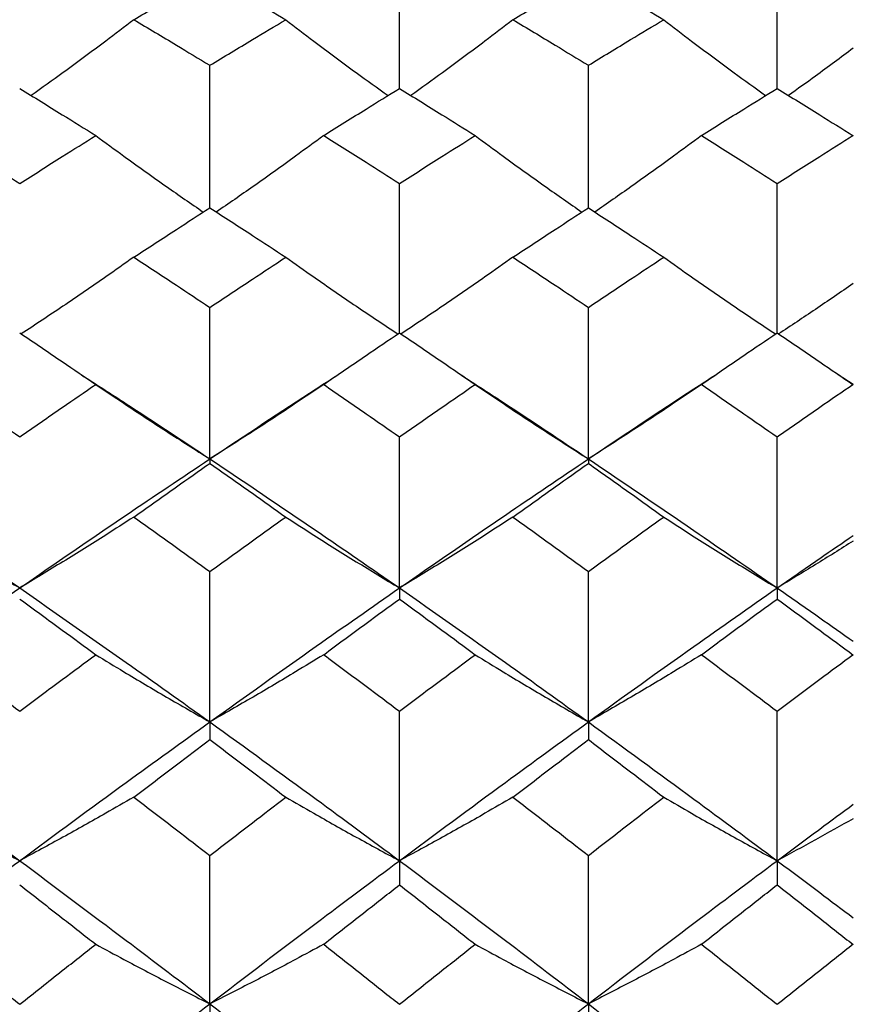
# Model space of a CAD drawing. Header units: inches. Extents: x 1.7 to 20.7, y 4 to 15.1.
# Tile 26 of 54: x 14.097 to 14.402, y 6.342 to 6.703. Entities that reach past the tile are written whole.
import ezdxf

# ---------------------------------------------------------------- set-up
doc = ezdxf.new("R2010")
doc.units = ezdxf.units.IN
doc.header["$MEASUREMENT"] = 0

msp = doc.modelspace()

# ---------------------------------------------------------------- linework, layer by layer
at = {"color": 7, "linetype": 'Continuous', "lineweight": 25}
for p, q in [((14.23614, 6.6775), (14.23614, 6.72713)), ((14.37447, 6.6775), (14.37447, 6.72713)), ((14.16665, 6.63376), (14.16665, 6.68599)), ((14.30534, 6.63376), (14.30534, 6.68599)), ((14.23614, 6.58793), (14.23614, 6.64267)), ((14.37447, 6.58793), (14.37447, 6.64267)), ((14.16665, 6.54175), (14.16665, 6.59726)), ((14.30534, 6.54175), (14.30534, 6.59726)), ((14.39687, 6.57269), (14.4024, 6.56911)), ((14.23614, 6.49445), (14.23614, 6.54983)), ((14.37447, 6.49445), (14.37447, 6.54983)), ((14.16665, 6.54175), (14.16665, 6.54011)), ((14.30534, 6.54175), (14.30534, 6.54011)), ((14.16665, 6.44532), (14.16665, 6.50047)), ((14.30534, 6.44532), (14.30534, 6.50047)), ((14.23614, 6.49445), (14.23614, 6.49038)), ((14.37447, 6.49445), (14.37447, 6.49038)), ((14.23614, 6.39448), (14.23614, 6.4493)), ((14.37447, 6.39448), (14.37447, 6.4493)), ((14.16665, 6.44532), (14.16665, 6.43885)), ((14.30534, 6.44532), (14.30534, 6.43885)), ((14.16665, 6.34201), (14.16665, 6.39639)), ((14.30534, 6.34201), (14.30534, 6.39639)), ((14.23614, 6.39448), (14.23614, 6.38561)), ((14.37447, 6.39448), (14.37447, 6.38561)), ((14.16665, 6.34201), (14.16665, 6.33075)), ((14.30534, 6.34201), (14.30534, 6.33075))]:
    msp.add_line(p, q, dxfattribs=at)
for points, knots in [([(14.1388, 6.70271), (14.144, 6.70579), (14.15329, 6.71129), (14.16257, 6.7167), (14.16665, 6.71908)], [0, 0, 0, 0, 0.560096, 1, 1, 1, 1]), ([(14.16665, 6.71908), (14.17185, 6.71605), (14.18112, 6.71064), (14.19039, 6.70513), (14.19447, 6.70271)], [0, 0, 0, 0, 0.560134, 1, 1, 1, 1]), ([(14.2777, 6.70271), (14.28286, 6.70579), (14.29208, 6.71129), (14.30129, 6.7167), (14.30534, 6.71908)], [0, 0, 0, 0, 0.560289, 1, 1, 1, 1]), ([(14.30534, 6.71908), (14.31049, 6.71605), (14.31969, 6.71064), (14.32889, 6.70514), (14.33295, 6.70271)], [0, 0, 0, 0, 0.559753, 1, 1, 1, 1]), ([(14.1388, 6.70271), (14.13538, 6.7001), (14.12681, 6.69357), (14.1143, 6.68428), (14.10511, 6.6777), (14.10121, 6.67491)], [0, 0, 0, 0, 0.277533, 0.693922, 1, 1, 1, 1]), ([(14.1388, 6.70271), (14.144, 6.69962), (14.15329, 6.69409), (14.16257, 6.68846), (14.16665, 6.68599)], [0, 0, 0, 0, 0.5600956, 1, 1, 1, 1]), ([(14.16665, 6.68599), (14.17185, 6.68914), (14.18112, 6.69475), (14.19039, 6.70028), (14.19447, 6.70271)], [0, 0, 0, 0, 0.560134, 1, 1, 1, 1]), ([(14.19447, 6.70271), (14.19789, 6.7001), (14.20643, 6.69357), (14.2189, 6.68428), (14.22807, 6.6777), (14.23195, 6.67491)], [0, 0, 0, 0, 0.277538, 0.693929, 1, 1, 1, 1]), ([(14.2777, 6.70271), (14.2743, 6.7001), (14.26578, 6.69356), (14.25334, 6.68427), (14.2442, 6.6777), (14.24032, 6.67491)], [0, 0, 0, 0, 0.2775387, 0.6939409, 1, 1, 1, 1]), ([(14.2777, 6.70271), (14.28286, 6.69962), (14.29208, 6.69409), (14.30129, 6.68846), (14.30534, 6.68599)], [0, 0, 0, 0, 0.560289, 1, 1, 1, 1]), ([(14.30534, 6.68599), (14.31049, 6.68914), (14.31969, 6.69476), (14.32889, 6.70028), (14.33295, 6.70271)], [0, 0, 0, 0, 0.559753, 1, 1, 1, 1]), ([(14.33295, 6.70271), (14.33635, 6.7001), (14.34486, 6.69356), (14.35728, 6.68427), (14.36642, 6.6777), (14.37029, 6.67491)], [0, 0, 0, 0, 0.277558, 0.693989, 1, 1, 1, 1]), ([(14.40238, 6.69228), (14.39777, 6.68885), (14.38993, 6.683), (14.38195, 6.67727), (14.37866, 6.67491)], [0, 0, 0, 0, 0.5876362, 1, 1, 1, 1]), ([(14.09701, 6.6775), (14.10221, 6.6743), (14.1115, 6.6686), (14.12079, 6.66281), (14.12487, 6.66026)], [0, 0, 0, 0, 0.5600375, 1, 1, 1, 1]), ([(14.20837, 6.66026), (14.21356, 6.6635), (14.22282, 6.66929), (14.23207, 6.67499), (14.23614, 6.6775)], [0, 0, 0, 0, 0.560192, 1, 1, 1, 1]), ([(14.23614, 6.6775), (14.24132, 6.6743), (14.25056, 6.6686), (14.2598, 6.66281), (14.26386, 6.66026)], [0, 0, 0, 0, 0.560231, 1, 1, 1, 1]), ([(14.34678, 6.66026), (14.35194, 6.6635), (14.36117, 6.66929), (14.37041, 6.67499), (14.37447, 6.6775)], [0, 0, 0, 0, 0.559753, 1, 1, 1, 1]), ([(14.37447, 6.6775), (14.37968, 6.67429), (14.38899, 6.66854), (14.39829, 6.66272), (14.40239, 6.66015)], [0, 0, 0, 0, 0.55979, 1, 1, 1, 1]), ([(14.06913, 6.66026), (14.07434, 6.657), (14.08363, 6.65118), (14.09292, 6.64527), (14.09701, 6.64267)], [0, 0, 0, 0, 0.559999, 1, 1, 1, 1]), ([(14.09701, 6.64267), (14.10221, 6.64598), (14.1115, 6.65188), (14.12079, 6.6577), (14.12487, 6.66026)], [0, 0, 0, 0, 0.560038, 1, 1, 1, 1]), ([(14.12487, 6.66026), (14.1283, 6.65774), (14.13687, 6.65145), (14.14997, 6.64207), (14.15976, 6.63532), (14.16426, 6.63221)], [0, 0, 0, 0, 0.26491, 0.662357, 1, 1, 1, 1]), ([(14.20837, 6.66026), (14.20495, 6.65774), (14.1964, 6.65144), (14.18332, 6.64207), (14.17353, 6.63531), (14.16904, 6.63221)], [0, 0, 0, 0, 0.264904, 0.662348, 1, 1, 1, 1]), ([(14.20837, 6.66026), (14.21356, 6.657), (14.22282, 6.65118), (14.23207, 6.64527), (14.23614, 6.64267)], [0, 0, 0, 0, 0.560192, 1, 1, 1, 1]), ([(14.23614, 6.64267), (14.24132, 6.64598), (14.25056, 6.65188), (14.2598, 6.6577), (14.26386, 6.66026)], [0, 0, 0, 0, 0.560231, 1, 1, 1, 1]), ([(14.26386, 6.66026), (14.26726, 6.65774), (14.27577, 6.65145), (14.28878, 6.64208), (14.2985, 6.63532), (14.30297, 6.63221)], [0, 0, 0, 0, 0.264905, 0.662341, 1, 1, 1, 1]), ([(14.34678, 6.66026), (14.34338, 6.65774), (14.33488, 6.65145), (14.32188, 6.64208), (14.31217, 6.63532), (14.3077, 6.63221)], [0, 0, 0, 0, 0.264899, 0.662323, 1, 1, 1, 1]), ([(14.34678, 6.66026), (14.35194, 6.657), (14.36117, 6.65118), (14.37041, 6.64527), (14.37447, 6.64267)], [0, 0, 0, 0, 0.5597526, 1, 1, 1, 1]), ([(14.37447, 6.64267), (14.37968, 6.646), (14.38899, 6.65194), (14.39829, 6.65779), (14.40239, 6.66037)], [0, 0, 0, 0, 0.5597901, 1, 1, 1, 1]), ([(14.1388, 6.61567), (14.144, 6.61907), (14.15329, 6.62514), (14.16257, 6.63112), (14.16665, 6.63376)], [0, 0, 0, 0, 0.560096, 1, 1, 1, 1]), ([(14.16665, 6.63376), (14.17185, 6.6304), (14.18112, 6.62441), (14.19039, 6.61834), (14.19447, 6.61567)], [0, 0, 0, 0, 0.560134, 1, 1, 1, 1]), ([(14.2777, 6.61567), (14.28286, 6.61907), (14.29208, 6.62513), (14.30129, 6.63112), (14.30534, 6.63376)], [0, 0, 0, 0, 0.560289, 1, 1, 1, 1]), ([(14.30534, 6.63376), (14.31049, 6.6304), (14.31969, 6.62441), (14.32889, 6.61834), (14.33295, 6.61567)], [0, 0, 0, 0, 0.559753, 1, 1, 1, 1]), ([(14.1388, 6.61567), (14.13538, 6.61325), (14.12681, 6.60721), (14.1131, 6.5978), (14.10269, 6.59092), (14.09759, 6.58754)], [0, 0, 0, 0, 0.25342, 0.63363, 1, 1, 1, 1]), ([(14.1388, 6.61567), (14.144, 6.61225), (14.15329, 6.60616), (14.16257, 6.59997), (14.16665, 6.59726)], [0, 0, 0, 0, 0.560096, 1, 1, 1, 1]), ([(14.16665, 6.59726), (14.17185, 6.60072), (14.18112, 6.60689), (14.19039, 6.61299), (14.19447, 6.61567)], [0, 0, 0, 0, 0.560134, 1, 1, 1, 1]), ([(14.19447, 6.61567), (14.19789, 6.61325), (14.20643, 6.60721), (14.2201, 6.59781), (14.23047, 6.59092), (14.23556, 6.58754)], [0, 0, 0, 0, 0.2534236, 0.6336348, 1, 1, 1, 1]), ([(14.2777, 6.61567), (14.2743, 6.61325), (14.26578, 6.6072), (14.25215, 6.5978), (14.2418, 6.59091), (14.23672, 6.58754)], [0, 0, 0, 0, 0.253417, 0.633629, 1, 1, 1, 1]), ([(14.2777, 6.61567), (14.28286, 6.61225), (14.29208, 6.60616), (14.30129, 6.59997), (14.30534, 6.59726)], [0, 0, 0, 0, 0.560289, 1, 1, 1, 1]), ([(14.30534, 6.59726), (14.31049, 6.60071), (14.31969, 6.60689), (14.32889, 6.61299), (14.33295, 6.61567)], [0, 0, 0, 0, 0.559753, 1, 1, 1, 1]), ([(14.33295, 6.61567), (14.33635, 6.61325), (14.34486, 6.6072), (14.35847, 6.5978), (14.36882, 6.59091), (14.3739, 6.58754)], [0, 0, 0, 0, 0.253419, 0.633633, 1, 1, 1, 1]), ([(14.40238, 6.60602), (14.39777, 6.60284), (14.38874, 6.59662), (14.37955, 6.59052), (14.37505, 6.58754)], [0, 0, 0, 0, 0.51048, 1, 1, 1, 1]), ([(14.09701, 6.58793), (14.10221, 6.58442), (14.1115, 6.57816), (14.12079, 6.57182), (14.12487, 6.56903)], [0, 0, 0, 0, 0.5600375, 1, 1, 1, 1]), ([(14.20837, 6.56903), (14.21356, 6.57258), (14.22282, 6.57892), (14.23207, 6.58518), (14.23614, 6.58793)], [0, 0, 0, 0, 0.560192, 1, 1, 1, 1]), ([(14.23614, 6.58793), (14.24132, 6.58442), (14.25056, 6.57816), (14.2598, 6.57182), (14.26386, 6.56903)], [0, 0, 0, 0, 0.560231, 1, 1, 1, 1]), ([(14.34678, 6.56903), (14.35194, 6.57258), (14.36117, 6.57892), (14.37041, 6.58517), (14.37447, 6.58793)], [0, 0, 0, 0, 0.559753, 1, 1, 1, 1]), ([(14.37447, 6.58793), (14.37968, 6.5844), (14.38899, 6.5781), (14.39829, 6.57172), (14.40239, 6.56892)], [0, 0, 0, 0, 0.55979, 1, 1, 1, 1]), ([(14.11965, 6.57253), (14.12511, 6.56902), (14.14078, 6.55895), (14.15644, 6.54854), (14.16665, 6.54175)], [0, 0, 0, 0, 0.348359, 1, 1, 1, 1]), ([(14.16665, 6.54175), (14.17964, 6.55038), (14.19529, 6.56078), (14.21092, 6.57086), (14.21357, 6.57257)], [0, 0, 0, 0, 0.830058, 1, 1, 1, 1]), ([(14.25866, 6.57253), (14.2641, 6.56902), (14.27967, 6.55895), (14.29521, 6.54853), (14.30534, 6.54175)], [0, 0, 0, 0, 0.348788, 1, 1, 1, 1]), ([(14.30534, 6.54175), (14.31821, 6.55038), (14.33375, 6.56079), (14.34931, 6.57085), (14.35198, 6.57258)], [0, 0, 0, 0, 0.8288708, 1, 1, 1, 1]), ([(14.06913, 6.56903), (14.07434, 6.56547), (14.08363, 6.5591), (14.09292, 6.55266), (14.09701, 6.54983)], [0, 0, 0, 0, 0.559999, 1, 1, 1, 1]), ([(14.09701, 6.54983), (14.10221, 6.55343), (14.1115, 6.55987), (14.12079, 6.56623), (14.12487, 6.56903)], [0, 0, 0, 0, 0.560038, 1, 1, 1, 1]), ([(14.12487, 6.56903), (14.1283, 6.56672), (14.13686, 6.56094), (14.15076, 6.55182), (14.16135, 6.54511), (14.16665, 6.54175)], [0, 0, 0, 0, 0.249941, 0.62493, 1, 1, 1, 1]), ([(14.20837, 6.56903), (14.20495, 6.56672), (14.1964, 6.56094), (14.18253, 6.55181), (14.17194, 6.54511), (14.16665, 6.54175)], [0, 0, 0, 0, 0.249937, 0.624925, 1, 1, 1, 1]), ([(14.20837, 6.56903), (14.21356, 6.56547), (14.22282, 6.55911), (14.23207, 6.55266), (14.23614, 6.54983)], [0, 0, 0, 0, 0.5601923, 1, 1, 1, 1]), ([(14.23614, 6.54983), (14.24132, 6.55343), (14.25056, 6.55987), (14.2598, 6.56623), (14.26386, 6.56903)], [0, 0, 0, 0, 0.560231, 1, 1, 1, 1]), ([(14.26386, 6.56903), (14.26726, 6.56672), (14.27577, 6.56095), (14.28956, 6.55183), (14.30008, 6.54511), (14.30534, 6.54175)], [0, 0, 0, 0, 0.2499448, 0.6249344, 1, 1, 1, 1]), ([(14.34678, 6.56903), (14.34338, 6.56672), (14.33488, 6.56095), (14.3211, 6.55182), (14.31059, 6.54511), (14.30534, 6.54175)], [0, 0, 0, 0, 0.2499447, 0.6249341, 1, 1, 1, 1]), ([(14.34678, 6.56903), (14.35194, 6.56547), (14.36117, 6.5591), (14.37041, 6.55266), (14.37447, 6.54983)], [0, 0, 0, 0, 0.559753, 1, 1, 1, 1]), ([(14.37447, 6.54983), (14.37968, 6.55345), (14.38899, 6.55994), (14.39829, 6.56633), (14.40239, 6.56915)], [0, 0, 0, 0, 0.55979, 1, 1, 1, 1]), ([(14.02734, 6.54175), (14.04034, 6.53305), (14.06356, 6.5175), (14.08678, 6.50149), (14.09701, 6.49445)], [0, 0, 0, 0, 0.559926, 1, 1, 1, 1]), ([(14.09701, 6.49445), (14.11001, 6.5034), (14.13323, 6.51939), (14.15644, 6.53492), (14.16665, 6.54175)], [0, 0, 0, 0, 0.5601709, 1, 1, 1, 1]), ([(14.1388, 6.52044), (14.144, 6.52413), (14.15329, 6.53072), (14.16257, 6.53724), (14.16665, 6.54011)], [0, 0, 0, 0, 0.560096, 1, 1, 1, 1]), ([(14.16665, 6.54175), (14.17964, 6.53304), (14.20281, 6.51751), (14.22596, 6.50149), (14.23614, 6.49445)], [0, 0, 0, 0, 0.560416, 1, 1, 1, 1]), ([(14.16665, 6.54011), (14.17185, 6.53646), (14.18112, 6.52994), (14.19039, 6.52334), (14.19447, 6.52044)], [0, 0, 0, 0, 0.560134, 1, 1, 1, 1]), ([(14.23614, 6.49445), (14.24908, 6.5034), (14.27217, 6.51938), (14.29521, 6.53492), (14.30534, 6.54175)], [0, 0, 0, 0, 0.560661, 1, 1, 1, 1]), ([(14.2777, 6.52044), (14.28286, 6.52413), (14.29208, 6.53072), (14.30129, 6.53724), (14.30534, 6.54011)], [0, 0, 0, 0, 0.560289, 1, 1, 1, 1]), ([(14.30534, 6.54175), (14.31822, 6.53305), (14.34124, 6.51749), (14.36431, 6.50149), (14.37447, 6.49445)], [0, 0, 0, 0, 0.559326, 1, 1, 1, 1]), ([(14.30534, 6.54011), (14.31049, 6.53646), (14.31969, 6.52993), (14.32889, 6.52334), (14.33295, 6.52044)], [0, 0, 0, 0, 0.559753, 1, 1, 1, 1]), ([(14.0552, 6.52044), (14.05863, 6.51824), (14.0672, 6.51273), (14.0811, 6.50404), (14.0917, 6.49764), (14.09701, 6.49445)], [0, 0, 0, 0, 0.24994, 0.624928, 1, 1, 1, 1]), ([(14.1388, 6.52044), (14.13538, 6.51824), (14.12681, 6.51273), (14.11291, 6.50404), (14.10231, 6.49764), (14.09701, 6.49445)], [0, 0, 0, 0, 0.249939, 0.624928, 1, 1, 1, 1]), ([(14.1388, 6.52044), (14.144, 6.51673), (14.15329, 6.51011), (14.16257, 6.50342), (14.16665, 6.50047)], [0, 0, 0, 0, 0.560096, 1, 1, 1, 1]), ([(14.16665, 6.50047), (14.17185, 6.50422), (14.18112, 6.51091), (14.19039, 6.51753), (14.19447, 6.52044)], [0, 0, 0, 0, 0.560134, 1, 1, 1, 1]), ([(14.19447, 6.52044), (14.19789, 6.51824), (14.20643, 6.51273), (14.22029, 6.50404), (14.23085, 6.49764), (14.23614, 6.49445)], [0, 0, 0, 0, 0.249943, 0.624932, 1, 1, 1, 1]), ([(14.2777, 6.52044), (14.2743, 6.51824), (14.26578, 6.51272), (14.25196, 6.50403), (14.24141, 6.49764), (14.23614, 6.49445)], [0, 0, 0, 0, 0.249935, 0.624923, 1, 1, 1, 1]), ([(14.2777, 6.52044), (14.28286, 6.51673), (14.29208, 6.51012), (14.30129, 6.50342), (14.30534, 6.50047)], [0, 0, 0, 0, 0.5602889, 1, 1, 1, 1]), ([(14.30534, 6.50047), (14.31049, 6.50422), (14.31969, 6.51091), (14.32889, 6.51753), (14.33295, 6.52044)], [0, 0, 0, 0, 0.559753, 1, 1, 1, 1]), ([(14.33295, 6.52044), (14.33635, 6.51824), (14.34486, 6.51272), (14.35866, 6.50403), (14.3692, 6.49764), (14.37447, 6.49445)], [0, 0, 0, 0, 0.249935, 0.624923, 1, 1, 1, 1]), ([(14.37447, 6.49445), (14.37968, 6.49806), (14.38899, 6.50452), (14.3983, 6.5109), (14.4024, 6.51371)], [0, 0, 0, 0, 0.559787, 1, 1, 1, 1]), ([(14.40238, 6.51164), (14.39777, 6.50875), (14.38855, 6.50296), (14.37917, 6.49728), (14.37447, 6.49445)], [0, 0, 0, 0, 0.499959, 1, 1, 1, 1]), ([(14.02734, 6.44532), (14.04034, 6.45461), (14.06356, 6.4712), (14.08678, 6.48734), (14.09701, 6.49445)], [0, 0, 0, 0, 0.559926, 1, 1, 1, 1]), ([(14.09701, 6.49445), (14.11001, 6.48539), (14.13323, 6.46924), (14.15644, 6.45263), (14.16665, 6.44532)], [0, 0, 0, 0, 0.560171, 1, 1, 1, 1]), ([(14.16665, 6.44532), (14.17964, 6.45461), (14.20281, 6.47119), (14.22596, 6.48734), (14.23614, 6.49445)], [0, 0, 0, 0, 0.560416, 1, 1, 1, 1]), ([(14.23614, 6.49445), (14.24908, 6.48539), (14.27217, 6.46925), (14.29521, 6.45263), (14.30534, 6.44532)], [0, 0, 0, 0, 0.560661, 1, 1, 1, 1]), ([(14.30534, 6.44532), (14.31822, 6.45461), (14.34124, 6.47121), (14.36431, 6.48734), (14.37447, 6.49445)], [0, 0, 0, 0, 0.559326, 1, 1, 1, 1]), ([(14.37447, 6.49445), (14.37968, 6.49081), (14.38899, 6.48433), (14.3983, 6.47777), (14.4024, 6.47489)], [0, 0, 0, 0, 0.559787, 1, 1, 1, 1]), ([(14.09701, 6.49038), (14.10221, 6.48659), (14.1115, 6.47983), (14.12079, 6.47299), (14.12487, 6.46998)], [0, 0, 0, 0, 0.560038, 1, 1, 1, 1]), ([(14.20837, 6.46998), (14.21356, 6.47381), (14.22282, 6.48064), (14.23207, 6.48741), (14.23614, 6.49038)], [0, 0, 0, 0, 0.560192, 1, 1, 1, 1]), ([(14.23614, 6.49038), (14.24132, 6.48659), (14.25056, 6.47983), (14.2598, 6.47299), (14.26386, 6.46998)], [0, 0, 0, 0, 0.560231, 1, 1, 1, 1]), ([(14.34678, 6.46998), (14.35194, 6.47381), (14.36117, 6.48065), (14.37041, 6.48741), (14.37447, 6.49038)], [0, 0, 0, 0, 0.559753, 1, 1, 1, 1]), ([(14.37447, 6.49038), (14.37968, 6.48657), (14.38899, 6.47976), (14.39829, 6.47288), (14.40239, 6.46985)], [0, 0, 0, 0, 0.55979, 1, 1, 1, 1]), ([(14.06913, 6.46998), (14.07434, 6.46614), (14.08363, 6.45928), (14.09292, 6.45235), (14.09701, 6.4493)], [0, 0, 0, 0, 0.5599988, 1, 1, 1, 1]), ([(14.09701, 6.4493), (14.10221, 6.45318), (14.1115, 6.4601), (14.12079, 6.46696), (14.12487, 6.46998)], [0, 0, 0, 0, 0.560038, 1, 1, 1, 1]), ([(14.12487, 6.46998), (14.1283, 6.46789), (14.13686, 6.46267), (14.15076, 6.45442), (14.16135, 6.44836), (14.16665, 6.44532)], [0, 0, 0, 0, 0.249941, 0.62493, 1, 1, 1, 1]), ([(14.20837, 6.46998), (14.20495, 6.46789), (14.1964, 6.46266), (14.18253, 6.45442), (14.17194, 6.44836), (14.16665, 6.44532)], [0, 0, 0, 0, 0.249937, 0.624925, 1, 1, 1, 1]), ([(14.20837, 6.46998), (14.21356, 6.46614), (14.22282, 6.45928), (14.23207, 6.45235), (14.23614, 6.4493)], [0, 0, 0, 0, 0.560192, 1, 1, 1, 1]), ([(14.23614, 6.4493), (14.24132, 6.45318), (14.25056, 6.4601), (14.2598, 6.46696), (14.26386, 6.46998)], [0, 0, 0, 0, 0.560231, 1, 1, 1, 1]), ([(14.26386, 6.46998), (14.26726, 6.46789), (14.27577, 6.46267), (14.28956, 6.45443), (14.30008, 6.44836), (14.30534, 6.44532)], [0, 0, 0, 0, 0.249945, 0.624934, 1, 1, 1, 1]), ([(14.34678, 6.46998), (14.34338, 6.46789), (14.33488, 6.46267), (14.3211, 6.45443), (14.31059, 6.44836), (14.30534, 6.44532)], [0, 0, 0, 0, 0.249945, 0.624934, 1, 1, 1, 1]), ([(14.34678, 6.46998), (14.35194, 6.46614), (14.36117, 6.45927), (14.37041, 6.45235), (14.37447, 6.4493)], [0, 0, 0, 0, 0.5597526, 1, 1, 1, 1]), ([(14.37447, 6.4493), (14.37968, 6.4532), (14.38899, 6.46017), (14.39829, 6.46707), (14.40239, 6.47011)], [0, 0, 0, 0, 0.55979, 1, 1, 1, 1]), ([(14.02734, 6.44532), (14.04034, 6.43595), (14.06356, 6.4192), (14.08678, 6.40203), (14.09701, 6.39448)], [0, 0, 0, 0, 0.559926, 1, 1, 1, 1]), ([(14.09701, 6.39448), (14.11001, 6.40408), (14.13323, 6.42123), (14.15644, 6.43796), (14.16665, 6.44532)], [0, 0, 0, 0, 0.5601709, 1, 1, 1, 1]), ([(14.16665, 6.44532), (14.17964, 6.43594), (14.20281, 6.41921), (14.22596, 6.40203), (14.23614, 6.39448)], [0, 0, 0, 0, 0.560416, 1, 1, 1, 1]), ([(14.23614, 6.39448), (14.24908, 6.40409), (14.27217, 6.42122), (14.29521, 6.43797), (14.30534, 6.44532)], [0, 0, 0, 0, 0.560661, 1, 1, 1, 1]), ([(14.30534, 6.44532), (14.31822, 6.43595), (14.34124, 6.41918), (14.36431, 6.40204), (14.37447, 6.39448)], [0, 0, 0, 0, 0.559326, 1, 1, 1, 1]), ([(14.1388, 6.41775), (14.144, 6.42171), (14.15329, 6.42877), (14.16257, 6.43577), (14.16665, 6.43885)], [0, 0, 0, 0, 0.5600956, 1, 1, 1, 1]), ([(14.16665, 6.43885), (14.17185, 6.43493), (14.18112, 6.42793), (14.19039, 6.42086), (14.19447, 6.41775)], [0, 0, 0, 0, 0.560134, 1, 1, 1, 1]), ([(14.2777, 6.41775), (14.28286, 6.42171), (14.29208, 6.42877), (14.30129, 6.43577), (14.30534, 6.43885)], [0, 0, 0, 0, 0.5602889, 1, 1, 1, 1]), ([(14.30534, 6.43885), (14.31049, 6.43493), (14.31969, 6.42793), (14.32889, 6.42086), (14.33295, 6.41775)], [0, 0, 0, 0, 0.559753, 1, 1, 1, 1]), ([(14.0552, 6.41775), (14.05863, 6.41578), (14.0672, 6.41085), (14.0811, 6.40307), (14.0917, 6.39734), (14.09701, 6.39448)], [0, 0, 0, 0, 0.24994, 0.624928, 1, 1, 1, 1]), ([(14.1388, 6.41775), (14.13538, 6.41578), (14.12681, 6.41085), (14.11291, 6.40306), (14.10231, 6.39734), (14.09701, 6.39448)], [0, 0, 0, 0, 0.249939, 0.624928, 1, 1, 1, 1]), ([(14.1388, 6.41775), (14.144, 6.41378), (14.15329, 6.40669), (14.16257, 6.39953), (14.16665, 6.39639)], [0, 0, 0, 0, 0.560096, 1, 1, 1, 1]), ([(14.16665, 6.39639), (14.17185, 6.40039), (14.18112, 6.40754), (14.19039, 6.41463), (14.19447, 6.41775)], [0, 0, 0, 0, 0.560134, 1, 1, 1, 1]), ([(14.19447, 6.41775), (14.19789, 6.41578), (14.20643, 6.41085), (14.22029, 6.40307), (14.23085, 6.39734), (14.23614, 6.39448)], [0, 0, 0, 0, 0.249943, 0.624932, 1, 1, 1, 1]), ([(14.2777, 6.41775), (14.2743, 6.41578), (14.26578, 6.41084), (14.25196, 6.40306), (14.24141, 6.39734), (14.23614, 6.39448)], [0, 0, 0, 0, 0.249935, 0.624923, 1, 1, 1, 1]), ([(14.2777, 6.41775), (14.28286, 6.41378), (14.29208, 6.40669), (14.30129, 6.39953), (14.30534, 6.39639)], [0, 0, 0, 0, 0.560289, 1, 1, 1, 1]), ([(14.30534, 6.39639), (14.31049, 6.40039), (14.31969, 6.40755), (14.32889, 6.41463), (14.33295, 6.41775)], [0, 0, 0, 0, 0.559753, 1, 1, 1, 1]), ([(14.33295, 6.41775), (14.33635, 6.41578), (14.34486, 6.41084), (14.35866, 6.40306), (14.3692, 6.39734), (14.37447, 6.39448)], [0, 0, 0, 0, 0.249935, 0.624923, 1, 1, 1, 1]), ([(14.37447, 6.39448), (14.37968, 6.39836), (14.38899, 6.40528), (14.3983, 6.41213), (14.4024, 6.41515)], [0, 0, 0, 0, 0.559787, 1, 1, 1, 1]), ([(14.40238, 6.40988), (14.39777, 6.40728), (14.38855, 6.4021), (14.37917, 6.39702), (14.37447, 6.39448)], [0, 0, 0, 0, 0.499959, 1, 1, 1, 1]), ([(14.02734, 6.34201), (14.04034, 6.35191), (14.06356, 6.36959), (14.08678, 6.38687), (14.09701, 6.39448)], [0, 0, 0, 0, 0.559926, 1, 1, 1, 1]), ([(14.09701, 6.39448), (14.11001, 6.38479), (14.13323, 6.36749), (14.15644, 6.34979), (14.16665, 6.34201)], [0, 0, 0, 0, 0.560171, 1, 1, 1, 1]), ([(14.16665, 6.34201), (14.17964, 6.35191), (14.20281, 6.36958), (14.22596, 6.38688), (14.23614, 6.39448)], [0, 0, 0, 0, 0.560416, 1, 1, 1, 1]), ([(14.23614, 6.39448), (14.24908, 6.38479), (14.27217, 6.36751), (14.29521, 6.34979), (14.30534, 6.34201)], [0, 0, 0, 0, 0.560661, 1, 1, 1, 1]), ([(14.30534, 6.34201), (14.31822, 6.35191), (14.34124, 6.36961), (14.36431, 6.38687), (14.37447, 6.39448)], [0, 0, 0, 0, 0.559326, 1, 1, 1, 1]), ([(14.37447, 6.39448), (14.37968, 6.39059), (14.38899, 6.38364), (14.3983, 6.37663), (14.4024, 6.37355)], [0, 0, 0, 0, 0.5597874, 1, 1, 1, 1]), ([(14.09701, 6.38561), (14.10221, 6.38156), (14.1115, 6.37434), (14.12079, 6.36706), (14.12487, 6.36385)], [0, 0, 0, 0, 0.560038, 1, 1, 1, 1]), ([(14.20837, 6.36385), (14.21356, 6.36793), (14.22282, 6.37521), (14.23207, 6.38243), (14.23614, 6.38561)], [0, 0, 0, 0, 0.560192, 1, 1, 1, 1]), ([(14.23614, 6.38561), (14.24132, 6.38156), (14.25056, 6.37434), (14.2598, 6.36706), (14.26386, 6.36385)], [0, 0, 0, 0, 0.560231, 1, 1, 1, 1]), ([(14.34678, 6.36385), (14.35194, 6.36793), (14.36117, 6.37521), (14.37041, 6.38243), (14.37447, 6.38561)], [0, 0, 0, 0, 0.559753, 1, 1, 1, 1]), ([(14.37447, 6.38561), (14.37968, 6.38154), (14.38899, 6.37427), (14.39829, 6.36694), (14.40239, 6.36372)], [0, 0, 0, 0, 0.55979, 1, 1, 1, 1]), ([(14.06913, 6.36385), (14.07434, 6.35976), (14.08363, 6.35245), (14.09292, 6.34509), (14.09701, 6.34185)], [0, 0, 0, 0, 0.559999, 1, 1, 1, 1]), ([(14.09701, 6.34185), (14.10221, 6.34597), (14.1115, 6.35333), (14.12079, 6.36064), (14.12487, 6.36385)], [0, 0, 0, 0, 0.560038, 1, 1, 1, 1]), ([(14.12487, 6.36385), (14.1283, 6.362), (14.13686, 6.35737), (14.15076, 6.35007), (14.16135, 6.3447), (14.16665, 6.34201)], [0, 0, 0, 0, 0.249941, 0.62493, 1, 1, 1, 1]), ([(14.20837, 6.36385), (14.20495, 6.362), (14.1964, 6.35737), (14.18253, 6.35007), (14.17194, 6.34469), (14.16665, 6.34201)], [0, 0, 0, 0, 0.249937, 0.624925, 1, 1, 1, 1]), ([(14.20837, 6.36385), (14.21356, 6.35976), (14.22282, 6.35246), (14.23207, 6.34509), (14.23614, 6.34185)], [0, 0, 0, 0, 0.560192, 1, 1, 1, 1]), ([(14.23614, 6.34185), (14.24132, 6.34597), (14.25056, 6.35333), (14.2598, 6.36064), (14.26386, 6.36385)], [0, 0, 0, 0, 0.560231, 1, 1, 1, 1]), ([(14.26386, 6.36385), (14.26726, 6.362), (14.27577, 6.35738), (14.28956, 6.35007), (14.30008, 6.3447), (14.30534, 6.34201)], [0, 0, 0, 0, 0.249945, 0.624934, 1, 1, 1, 1]), ([(14.34678, 6.36385), (14.34338, 6.362), (14.33488, 6.35738), (14.3211, 6.35007), (14.31059, 6.3447), (14.30534, 6.34201)], [0, 0, 0, 0, 0.249945, 0.624934, 1, 1, 1, 1]), ([(14.34678, 6.36385), (14.35194, 6.35976), (14.36117, 6.35245), (14.37041, 6.34509), (14.37447, 6.34185)], [0, 0, 0, 0, 0.5597526, 1, 1, 1, 1]), ([(14.37447, 6.34185), (14.37968, 6.346), (14.38899, 6.35341), (14.39829, 6.36075), (14.40239, 6.36399)], [0, 0, 0, 0, 0.5597901, 1, 1, 1, 1]), ([(14.02734, 6.34201), (14.04034, 6.33203), (14.06356, 6.3142), (14.08678, 6.29602), (14.09701, 6.28801)], [0, 0, 0, 0, 0.559926, 1, 1, 1, 1]), ([(14.09701, 6.28801), (14.11001, 6.29819), (14.13323, 6.31636), (14.15644, 6.33417), (14.16665, 6.34201)], [0, 0, 0, 0, 0.560171, 1, 1, 1, 1]), ([(14.16665, 6.34201), (14.17964, 6.33203), (14.20281, 6.31422), (14.22596, 6.29601), (14.23614, 6.28801)], [0, 0, 0, 0, 0.560416, 1, 1, 1, 1]), ([(14.23614, 6.28801), (14.24908, 6.29819), (14.27217, 6.31635), (14.29521, 6.33418), (14.30534, 6.34201)], [0, 0, 0, 0, 0.560661, 1, 1, 1, 1]), ([(14.30534, 6.34201), (14.31822, 6.33203), (14.34124, 6.31419), (14.36431, 6.29602), (14.37447, 6.28801)], [0, 0, 0, 0, 0.559326, 1, 1, 1, 1])]:
    msp.add_open_spline(points, degree=3, knots=knots, dxfattribs=at)

doc.saveas('drawing.dxf')
